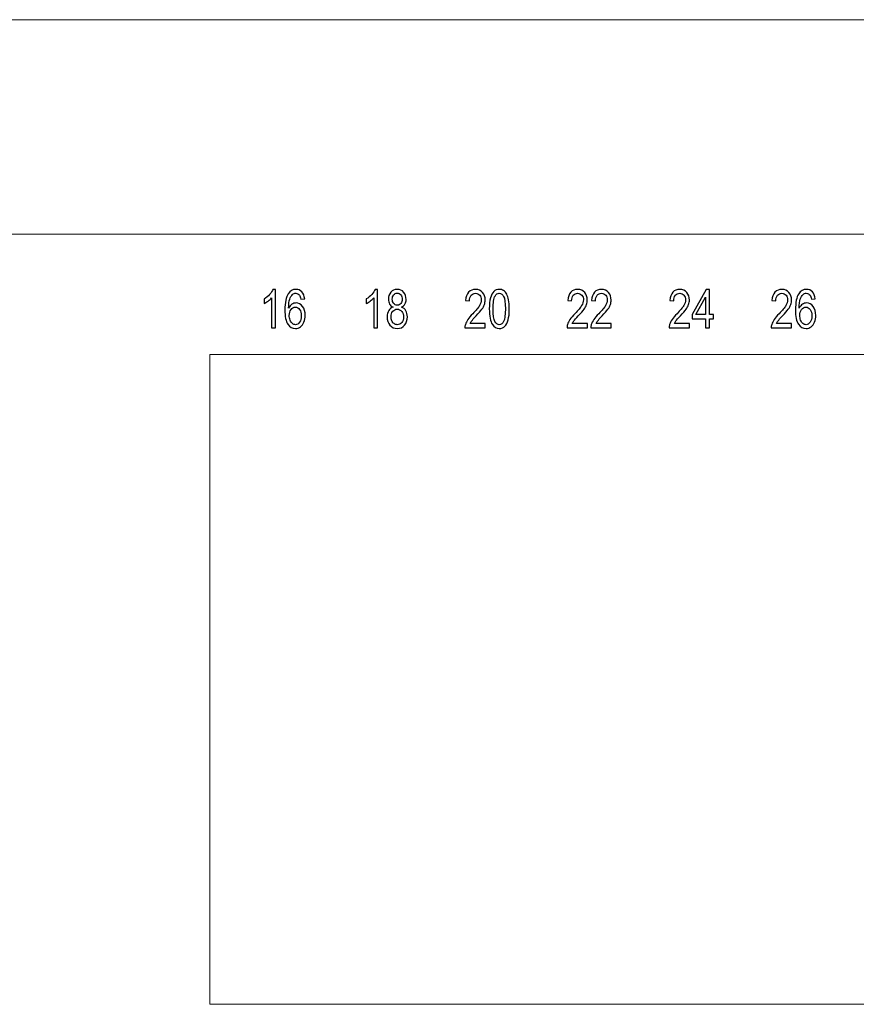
# Model space of a CAD drawing. Header units: millimetres. Extents: x -64 to 68, y -62 to 67.
# Tile 29 of 31: x 4 to 35, y 30 to 67. Entities that reach past the tile are written whole.
import ezdxf

# ---------------------------------------------------------------- set-up
doc = ezdxf.new("R2010")
doc.units = ezdxf.units.MM
doc.header["$MEASUREMENT"] = 0
doc.layers.add('layer 1', color=7, linetype='Continuous')

msp = doc.modelspace()

# ---------------------------------------------------------------- linework, layer by layer
at = {"layer": 'layer 1', "lineweight": 15}
for points in [[(-46.2427, 66.6108), (-46.2427, 66.6108), (49.5571, 66.6108), (49.5571, 66.6108)], [(67.6571, 58.6108), (67.6571, 58.6108), (-64.3427, 58.6108), (-64.3427, 58.6108)], [(51.3471, 54.1148), (51.3471, 54.1148), (11.2571, 54.1148), (11.2571, 54.1148)], [(11.2571, 53.5748), (11.2571, 53.5748), (11.2571, 53.5748), (11.2571, 53.5748)], [(11.2571, 53.5748), (11.2571, 53.5748), (11.2571, 29.8708), (11.2571, 29.8708)], [(11.2571, 29.8708), (11.2571, 29.8708), (51.3471, 29.8708), (51.3471, 29.8708)]]:
    msp.add_open_spline(points, degree=3, dxfattribs=at)
at = {"layer": 'layer 1', "color": 253}
for points, knots in [([(13.7023, 55.1108), (13.7023, 55.1108), (13.5615, 55.1108), (13.5615, 55.1108), (13.5615, 55.1108), (13.5615, 55.1108), (13.5615, 56.2315), (13.5615, 56.2315), (13.5615, 56.2315), (13.5277, 56.1908), (13.4831, 56.1505), (13.4282, 56.1101), (13.4282, 56.1101), (13.3733, 56.0698), (13.3237, 56.0395), (13.2799, 56.0195), (13.2799, 56.0195), (13.2799, 56.0195), (13.2799, 56.1895), (13.2799, 56.1895), (13.2799, 56.1895), (13.3586, 56.2355), (13.4274, 56.2915), (13.4863, 56.3575), (13.4863, 56.3575), (13.5453, 56.4231), (13.5871, 56.4868), (13.6117, 56.5488), (13.6117, 56.5488), (13.6117, 56.5488), (13.7023, 56.5488), (13.7023, 56.5488), (13.7023, 56.5488), (13.7023, 56.5488), (13.7023, 55.1108), (13.7023, 55.1108)], [0, 0, 0, 0, 0.1, 0.1, 0.1, 0.1, 0.2, 0.2, 0.2, 0.2, 0.3, 0.3, 0.3, 0.3, 0.4, 0.4, 0.4, 0.4, 0.5, 0.5, 0.5, 0.5, 0.6, 0.6, 0.6, 0.6, 0.7, 0.7, 0.7, 0.7, 0.8, 0.8, 0.8, 0.8, 1, 1, 1, 1]), ([(14.7954, 56.1928), (14.7954, 56.1928), (14.6562, 56.1788), (14.6562, 56.1788), (14.6562, 56.1788), (14.6436, 56.2478), (14.6258, 56.2981), (14.6026, 56.3295), (14.6026, 56.3295), (14.5644, 56.3798), (14.5172, 56.4048), (14.4612, 56.4048), (14.4612, 56.4048), (14.4162, 56.4048), (14.3762, 56.3891), (14.3418, 56.3578), (14.3418, 56.3578), (14.2975, 56.3175), (14.2628, 56.2588), (14.237, 56.1815), (14.237, 56.1815), (14.2114, 56.1038), (14.198, 55.9935), (14.197, 55.8505), (14.197, 55.8505), (14.2308, 55.9148), (14.2724, 55.9628), (14.3215, 55.9938), (14.3215, 55.9938), (14.3706, 56.0251), (14.4218, 56.0408), (14.4756, 56.0408), (14.4756, 56.0408), (14.5695, 56.0408), (14.6495, 55.9975), (14.7156, 55.9111), (14.7156, 55.9111), (14.7815, 55.8248), (14.8146, 55.7135), (14.8146, 55.5765), (14.8146, 55.5765), (14.8146, 55.4865), (14.7991, 55.4031), (14.7682, 55.3258), (14.7682, 55.3258), (14.737, 55.2485), (14.6946, 55.1895), (14.6402, 55.1485), (14.6402, 55.1485), (14.586, 55.1075), (14.5244, 55.0868), (14.4556, 55.0868), (14.4556, 55.0868), (14.3386, 55.0868), (14.2428, 55.1408), (14.1687, 55.2485), (14.1687, 55.2485), (14.0948, 55.3561), (14.0578, 55.5338), (14.0578, 55.7811), (14.0578, 55.7811), (14.0578, 56.0578), (14.0988, 56.2591), (14.1807, 56.3848), (14.1807, 56.3848), (14.2522, 56.4941), (14.3484, 56.5488), (14.4698, 56.5488), (14.4698, 56.5488), (14.5599, 56.5488), (14.634, 56.5171), (14.6916, 56.4541), (14.6916, 56.4541), (14.7492, 56.3911), (14.7839, 56.3041), (14.7954, 56.1928)], [0, 0, 0, 0, 0.05, 0.05, 0.05, 0.05, 0.1, 0.1, 0.1, 0.1, 0.15, 0.15, 0.15, 0.15, 0.2, 0.2, 0.2, 0.2, 0.25, 0.25, 0.25, 0.25, 0.3, 0.3, 0.3, 0.3, 0.35, 0.35, 0.35, 0.35, 0.4, 0.4, 0.4, 0.4, 0.45, 0.45, 0.45, 0.45, 0.5, 0.5, 0.5, 0.5, 0.55, 0.55, 0.55, 0.55, 0.6, 0.6, 0.6, 0.6, 0.65, 0.65, 0.65, 0.65, 0.7, 0.7, 0.7, 0.7, 0.75, 0.75, 0.75, 0.75, 0.8, 0.8, 0.8, 0.8, 0.85, 0.85, 0.85, 0.85, 0.9, 0.9, 0.9, 0.9, 1, 1, 1, 1]), ([(17.5123, 55.1108), (17.5123, 55.1108), (17.3715, 55.1108), (17.3715, 55.1108), (17.3715, 55.1108), (17.3715, 55.1108), (17.3715, 56.2315), (17.3715, 56.2315), (17.3715, 56.2315), (17.3377, 56.1908), (17.2931, 56.1505), (17.2382, 56.1101), (17.2382, 56.1101), (17.1833, 56.0698), (17.1337, 56.0395), (17.0899, 56.0195), (17.0899, 56.0195), (17.0899, 56.0195), (17.0899, 56.1895), (17.0899, 56.1895), (17.0899, 56.1895), (17.1686, 56.2355), (17.2374, 56.2915), (17.2963, 56.3575), (17.2963, 56.3575), (17.3553, 56.4231), (17.3971, 56.4868), (17.4217, 56.5488), (17.4217, 56.5488), (17.4217, 56.5488), (17.5123, 56.5488), (17.5123, 56.5488), (17.5123, 56.5488), (17.5123, 56.5488), (17.5123, 55.1108), (17.5123, 55.1108)], [0, 0, 0, 0, 0.1, 0.1, 0.1, 0.1, 0.2, 0.2, 0.2, 0.2, 0.3, 0.3, 0.3, 0.3, 0.4, 0.4, 0.4, 0.4, 0.5, 0.5, 0.5, 0.5, 0.6, 0.6, 0.6, 0.6, 0.7, 0.7, 0.7, 0.7, 0.8, 0.8, 0.8, 0.8, 1, 1, 1, 1]), ([(18.091, 55.8871), (18.0326, 55.9138), (17.9894, 55.9521), (17.9611, 56.0015), (17.9611, 56.0015), (17.9331, 56.0511), (17.919, 56.1105), (17.919, 56.1795), (17.919, 56.1795), (17.919, 56.2838), (17.9488, 56.3711), (18.0086, 56.4421), (18.0086, 56.4421), (18.0686, 56.5131), (18.148, 56.5488), (18.2475, 56.5488), (18.2475, 56.5488), (18.3472, 56.5488), (18.4278, 56.5125), (18.4886, 56.4398), (18.4886, 56.4398), (18.5494, 56.3671), (18.5798, 56.2788), (18.5798, 56.1745), (18.5798, 56.1745), (18.5798, 56.1081), (18.5659, 56.0501), (18.5382, 56.0011), (18.5382, 56.0011), (18.5104, 55.9518), (18.4683, 55.9138), (18.4115, 55.8871), (18.4115, 55.8871), (18.4816, 55.8585), (18.5347, 55.8125), (18.5712, 55.7485), (18.5712, 55.7485), (18.6078, 55.6848), (18.6262, 55.6088), (18.6262, 55.5201), (18.6262, 55.5201), (18.6262, 55.3978), (18.5915, 55.2951), (18.5224, 55.2118), (18.5224, 55.2118), (18.4531, 55.1285), (18.3622, 55.0868), (18.2494, 55.0868), (18.2494, 55.0868), (18.1366, 55.0868), (18.0456, 55.1285), (17.9763, 55.2121), (17.9763, 55.2121), (17.9072, 55.2958), (17.8726, 55.4001), (17.8726, 55.5251), (17.8726, 55.5251), (17.8726, 55.6181), (17.8915, 55.6961), (17.9294, 55.7588), (17.9294, 55.7588), (17.9672, 55.8218), (18.0211, 55.8645), (18.091, 55.8871)], [0, 0, 0, 0, 0.0588235, 0.0588235, 0.0588235, 0.0588235, 0.1176471, 0.1176471, 0.1176471, 0.1176471, 0.1764706, 0.1764706, 0.1764706, 0.1764706, 0.2352941, 0.2352941, 0.2352941, 0.2352941, 0.2941176, 0.2941176, 0.2941176, 0.2941176, 0.3529412, 0.3529412, 0.3529412, 0.3529412, 0.4117647, 0.4117647, 0.4117647, 0.4117647, 0.4705882, 0.4705882, 0.4705882, 0.4705882, 0.5294118, 0.5294118, 0.5294118, 0.5294118, 0.5882353, 0.5882353, 0.5882353, 0.5882353, 0.6470588, 0.6470588, 0.6470588, 0.6470588, 0.7058824, 0.7058824, 0.7058824, 0.7058824, 0.7647059, 0.7647059, 0.7647059, 0.7647059, 0.8235294, 0.8235294, 0.8235294, 0.8235294, 0.8823529, 0.8823529, 0.8823529, 0.8823529, 1, 1, 1, 1]), ([(18.063, 56.1858), (18.063, 56.1178), (18.0803, 56.0625), (18.1147, 56.0195), (18.1147, 56.0195), (18.1494, 55.9765), (18.1947, 55.9548), (18.251, 55.9548), (18.251, 55.9548), (18.3056, 55.9548), (18.3499, 55.9761), (18.3843, 56.0188), (18.3843, 56.0188), (18.4187, 56.0615), (18.4358, 56.1138), (18.4358, 56.1758), (18.4358, 56.1758), (18.4358, 56.2405), (18.4182, 56.2948), (18.3827, 56.3388), (18.3827, 56.3388), (18.3475, 56.3828), (18.303, 56.4048), (18.2494, 56.4048), (18.2494, 56.4048), (18.1952, 56.4048), (18.1507, 56.3831), (18.1155, 56.3401), (18.1155, 56.3401), (18.0806, 56.2971), (18.063, 56.2458), (18.063, 56.1858)], [0, 0, 0, 0, 0.1111111, 0.1111111, 0.1111111, 0.1111111, 0.2222222, 0.2222222, 0.2222222, 0.2222222, 0.3333333, 0.3333333, 0.3333333, 0.3333333, 0.4444444, 0.4444444, 0.4444444, 0.4444444, 0.5555556, 0.5555556, 0.5555556, 0.5555556, 0.6666667, 0.6666667, 0.6666667, 0.6666667, 0.7777778, 0.7777778, 0.7777778, 0.7777778, 1, 1, 1, 1]), ([(21.5319, 55.2788), (21.5319, 55.2788), (21.5319, 55.1108), (21.5319, 55.1108), (21.5319, 55.1108), (21.5319, 55.1108), (20.7735, 55.1108), (20.7735, 55.1108), (20.7735, 55.1108), (20.7725, 55.1531), (20.7781, 55.1938), (20.7901, 55.2331), (20.7901, 55.2331), (20.8095, 55.2975), (20.8407, 55.3611), (20.8837, 55.4235), (20.8837, 55.4235), (20.9266, 55.4858), (20.9879, 55.5578), (21.0677, 55.6395), (21.0677, 55.6395), (21.1917, 55.7671), (21.2759, 55.8681), (21.3199, 55.9428), (21.3199, 55.9428), (21.3642, 56.0175), (21.3863, 56.0881), (21.3863, 56.1548), (21.3863, 56.1548), (21.3863, 56.2245), (21.3663, 56.2831), (21.3263, 56.3311), (21.3263, 56.3311), (21.2863, 56.3788), (21.2341, 56.4028), (21.1698, 56.4028), (21.1698, 56.4028), (21.1018, 56.4028), (21.0474, 56.3775), (21.0066, 56.3268), (21.0066, 56.3268), (20.9658, 56.2765), (20.9453, 56.2065), (20.9447, 56.1168), (20.9447, 56.1168), (20.9447, 56.1168), (20.8007, 56.1348), (20.8007, 56.1348), (20.8007, 56.1348), (20.8106, 56.2695), (20.8479, 56.3721), (20.9125, 56.4428), (20.9125, 56.4428), (20.9773, 56.5135), (21.0639, 56.5488), (21.173, 56.5488), (21.173, 56.5488), (21.2829, 56.5488), (21.3701, 56.5108), (21.4341, 56.4345), (21.4341, 56.4345), (21.4983, 56.3581), (21.5303, 56.2635), (21.5303, 56.1508), (21.5303, 56.1508), (21.5303, 56.0935), (21.521, 56.0371), (21.5021, 55.9818), (21.5021, 55.9818), (21.4834, 55.9261), (21.4522, 55.8678), (21.4087, 55.8065), (21.4087, 55.8065), (21.365, 55.7455), (21.2927, 55.6611), (21.1919, 55.5545), (21.1919, 55.5545), (21.1074, 55.4658), (21.053, 55.4058), (21.029, 55.3741), (21.029, 55.3741), (21.005, 55.3425), (20.9853, 55.3108), (20.9695, 55.2788), (20.9695, 55.2788), (20.9695, 55.2788), (21.5319, 55.2788), (21.5319, 55.2788)], [0, 0, 0, 0, 0.0434783, 0.0434783, 0.0434783, 0.0434783, 0.0869565, 0.0869565, 0.0869565, 0.0869565, 0.1304348, 0.1304348, 0.1304348, 0.1304348, 0.173913, 0.173913, 0.173913, 0.173913, 0.2173913, 0.2173913, 0.2173913, 0.2173913, 0.2608696, 0.2608696, 0.2608696, 0.2608696, 0.3043478, 0.3043478, 0.3043478, 0.3043478, 0.3478261, 0.3478261, 0.3478261, 0.3478261, 0.3913043, 0.3913043, 0.3913043, 0.3913043, 0.4347826, 0.4347826, 0.4347826, 0.4347826, 0.4782609, 0.4782609, 0.4782609, 0.4782609, 0.5217391, 0.5217391, 0.5217391, 0.5217391, 0.5652174, 0.5652174, 0.5652174, 0.5652174, 0.6086957, 0.6086957, 0.6086957, 0.6086957, 0.6521739, 0.6521739, 0.6521739, 0.6521739, 0.6956522, 0.6956522, 0.6956522, 0.6956522, 0.7391304, 0.7391304, 0.7391304, 0.7391304, 0.7826087, 0.7826087, 0.7826087, 0.7826087, 0.826087, 0.826087, 0.826087, 0.826087, 0.8695652, 0.8695652, 0.8695652, 0.8695652, 0.9130435, 0.9130435, 0.9130435, 0.9130435, 1, 1, 1, 1]), ([(21.6842, 55.8175), (21.6842, 55.9865), (21.698, 56.1231), (21.7258, 56.2265), (21.7258, 56.2265), (21.7538, 56.3301), (21.7951, 56.4098), (21.85, 56.4655), (21.85, 56.4655), (21.9047, 56.5211), (21.9738, 56.5488), (22.057, 56.5488), (22.057, 56.5488), (22.1183, 56.5488), (22.1722, 56.5335), (22.2188, 56.5025), (22.2188, 56.5025), (22.2652, 56.4715), (22.3036, 56.4268), (22.3335, 56.3685), (22.3335, 56.3685), (22.3634, 56.3105), (22.3868, 56.2395), (22.4039, 56.1558), (22.4039, 56.1558), (22.4212, 56.0721), (22.4298, 55.9591), (22.4298, 55.8175), (22.4298, 55.8175), (22.4298, 55.6495), (22.4159, 55.5135), (22.3884, 55.4101), (22.3884, 55.4101), (22.361, 55.3065), (22.3196, 55.2268), (22.2647, 55.1708), (22.2647, 55.1708), (22.21, 55.1148), (22.1407, 55.0868), (22.057, 55.0868), (22.057, 55.0868), (21.9468, 55.0868), (21.8602, 55.1358), (21.7972, 55.2341), (21.7972, 55.2341), (21.7218, 55.3541), (21.6842, 55.5485), (21.6842, 55.8175)], [0, 0, 0, 0, 0.0769231, 0.0769231, 0.0769231, 0.0769231, 0.1538462, 0.1538462, 0.1538462, 0.1538462, 0.2307692, 0.2307692, 0.2307692, 0.2307692, 0.3076923, 0.3076923, 0.3076923, 0.3076923, 0.3846154, 0.3846154, 0.3846154, 0.3846154, 0.4615385, 0.4615385, 0.4615385, 0.4615385, 0.5384615, 0.5384615, 0.5384615, 0.5384615, 0.6153846, 0.6153846, 0.6153846, 0.6153846, 0.6923077, 0.6923077, 0.6923077, 0.6923077, 0.7692308, 0.7692308, 0.7692308, 0.7692308, 0.8461538, 0.8461538, 0.8461538, 0.8461538, 1, 1, 1, 1]), ([(21.8282, 55.8168), (21.8282, 55.5811), (21.85, 55.4245), (21.894, 55.3471), (21.894, 55.3471), (21.938, 55.2695), (21.9924, 55.2308), (22.057, 55.2308), (22.057, 55.2308), (22.1215, 55.2308), (22.1759, 55.2698), (22.2199, 55.3475), (22.2199, 55.3475), (22.2639, 55.4255), (22.2858, 55.5818), (22.2858, 55.8168), (22.2858, 55.8168), (22.2858, 56.0525), (22.2639, 56.2091), (22.2199, 56.2865), (22.2199, 56.2865), (22.1762, 56.3641), (22.1212, 56.4028), (22.0554, 56.4028), (22.0554, 56.4028), (21.9908, 56.4028), (21.9391, 56.3685), (21.9004, 56.3001), (21.9004, 56.3001), (21.8522, 56.2131), (21.8282, 56.0518), (21.8282, 55.8168)], [0, 0, 0, 0, 0.1111111, 0.1111111, 0.1111111, 0.1111111, 0.2222222, 0.2222222, 0.2222222, 0.2222222, 0.3333333, 0.3333333, 0.3333333, 0.3333333, 0.4444444, 0.4444444, 0.4444444, 0.4444444, 0.5555556, 0.5555556, 0.5555556, 0.5555556, 0.6666667, 0.6666667, 0.6666667, 0.6666667, 0.7777778, 0.7777778, 0.7777778, 0.7777778, 1, 1, 1, 1]), ([(25.3419, 55.2788), (25.3419, 55.2788), (25.3419, 55.1108), (25.3419, 55.1108), (25.3419, 55.1108), (25.3419, 55.1108), (24.5835, 55.1108), (24.5835, 55.1108), (24.5835, 55.1108), (24.5825, 55.1531), (24.5881, 55.1938), (24.6001, 55.2331), (24.6001, 55.2331), (24.6195, 55.2975), (24.6507, 55.3611), (24.6937, 55.4235), (24.6937, 55.4235), (24.7366, 55.4858), (24.7979, 55.5578), (24.8777, 55.6395), (24.8777, 55.6395), (25.0017, 55.7671), (25.0859, 55.8681), (25.1299, 55.9428), (25.1299, 55.9428), (25.1742, 56.0175), (25.1963, 56.0881), (25.1963, 56.1548), (25.1963, 56.1548), (25.1963, 56.2245), (25.1763, 56.2831), (25.1363, 56.3311), (25.1363, 56.3311), (25.0963, 56.3788), (25.0441, 56.4028), (24.9798, 56.4028), (24.9798, 56.4028), (24.9118, 56.4028), (24.8574, 56.3775), (24.8166, 56.3268), (24.8166, 56.3268), (24.7758, 56.2765), (24.7553, 56.2065), (24.7547, 56.1168), (24.7547, 56.1168), (24.7547, 56.1168), (24.6107, 56.1348), (24.6107, 56.1348), (24.6107, 56.1348), (24.6206, 56.2695), (24.6579, 56.3721), (24.7225, 56.4428), (24.7225, 56.4428), (24.7873, 56.5135), (24.8739, 56.5488), (24.983, 56.5488), (24.983, 56.5488), (25.0929, 56.5488), (25.1801, 56.5108), (25.2441, 56.4345), (25.2441, 56.4345), (25.3083, 56.3581), (25.3403, 56.2635), (25.3403, 56.1508), (25.3403, 56.1508), (25.3403, 56.0935), (25.331, 56.0371), (25.3121, 55.9818), (25.3121, 55.9818), (25.2934, 55.9261), (25.2622, 55.8678), (25.2187, 55.8065), (25.2187, 55.8065), (25.175, 55.7455), (25.1027, 55.6611), (25.0019, 55.5545), (25.0019, 55.5545), (24.9174, 55.4658), (24.863, 55.4058), (24.839, 55.3741), (24.839, 55.3741), (24.815, 55.3425), (24.7953, 55.3108), (24.7795, 55.2788), (24.7795, 55.2788), (24.7795, 55.2788), (25.3419, 55.2788), (25.3419, 55.2788)], [0, 0, 0, 0, 0.0434783, 0.0434783, 0.0434783, 0.0434783, 0.0869565, 0.0869565, 0.0869565, 0.0869565, 0.1304348, 0.1304348, 0.1304348, 0.1304348, 0.173913, 0.173913, 0.173913, 0.173913, 0.2173913, 0.2173913, 0.2173913, 0.2173913, 0.2608696, 0.2608696, 0.2608696, 0.2608696, 0.3043478, 0.3043478, 0.3043478, 0.3043478, 0.3478261, 0.3478261, 0.3478261, 0.3478261, 0.3913043, 0.3913043, 0.3913043, 0.3913043, 0.4347826, 0.4347826, 0.4347826, 0.4347826, 0.4782609, 0.4782609, 0.4782609, 0.4782609, 0.5217391, 0.5217391, 0.5217391, 0.5217391, 0.5652174, 0.5652174, 0.5652174, 0.5652174, 0.6086957, 0.6086957, 0.6086957, 0.6086957, 0.6521739, 0.6521739, 0.6521739, 0.6521739, 0.6956522, 0.6956522, 0.6956522, 0.6956522, 0.7391304, 0.7391304, 0.7391304, 0.7391304, 0.7826087, 0.7826087, 0.7826087, 0.7826087, 0.826087, 0.826087, 0.826087, 0.826087, 0.8695652, 0.8695652, 0.8695652, 0.8695652, 0.9130435, 0.9130435, 0.9130435, 0.9130435, 1, 1, 1, 1]), ([(26.2318, 55.2788), (26.2318, 55.2788), (26.2318, 55.1108), (26.2318, 55.1108), (26.2318, 55.1108), (26.2318, 55.1108), (25.4734, 55.1108), (25.4734, 55.1108), (25.4734, 55.1108), (25.4723, 55.1531), (25.4779, 55.1938), (25.4899, 55.2331), (25.4899, 55.2331), (25.5094, 55.2975), (25.5406, 55.3611), (25.5835, 55.4235), (25.5835, 55.4235), (25.6264, 55.4858), (25.6878, 55.5578), (25.7675, 55.6395), (25.7675, 55.6395), (25.8915, 55.7671), (25.9758, 55.8681), (26.0198, 55.9428), (26.0198, 55.9428), (26.064, 56.0175), (26.0862, 56.0881), (26.0862, 56.1548), (26.0862, 56.1548), (26.0862, 56.2245), (26.0662, 56.2831), (26.0262, 56.3311), (26.0262, 56.3311), (25.9862, 56.3788), (25.9339, 56.4028), (25.8696, 56.4028), (25.8696, 56.4028), (25.8016, 56.4028), (25.7472, 56.3775), (25.7064, 56.3268), (25.7064, 56.3268), (25.6656, 56.2765), (25.6451, 56.2065), (25.6446, 56.1168), (25.6446, 56.1168), (25.6446, 56.1168), (25.5006, 56.1348), (25.5006, 56.1348), (25.5006, 56.1348), (25.5104, 56.2695), (25.5478, 56.3721), (25.6123, 56.4428), (25.6123, 56.4428), (25.6771, 56.5135), (25.7638, 56.5488), (25.8728, 56.5488), (25.8728, 56.5488), (25.9827, 56.5488), (26.0699, 56.5108), (26.1339, 56.4345), (26.1339, 56.4345), (26.1982, 56.3581), (26.2302, 56.2635), (26.2302, 56.1508), (26.2302, 56.1508), (26.2302, 56.0935), (26.2208, 56.0371), (26.2019, 55.9818), (26.2019, 55.9818), (26.1832, 55.9261), (26.152, 55.8678), (26.1086, 55.8065), (26.1086, 55.8065), (26.0648, 55.7455), (25.9926, 55.6611), (25.8918, 55.5545), (25.8918, 55.5545), (25.8072, 55.4658), (25.7528, 55.4058), (25.7288, 55.3741), (25.7288, 55.3741), (25.7048, 55.3425), (25.6851, 55.3108), (25.6694, 55.2788), (25.6694, 55.2788), (25.6694, 55.2788), (26.2318, 55.2788), (26.2318, 55.2788)], [0, 0, 0, 0, 0.0434783, 0.0434783, 0.0434783, 0.0434783, 0.0869565, 0.0869565, 0.0869565, 0.0869565, 0.1304348, 0.1304348, 0.1304348, 0.1304348, 0.173913, 0.173913, 0.173913, 0.173913, 0.2173913, 0.2173913, 0.2173913, 0.2173913, 0.2608696, 0.2608696, 0.2608696, 0.2608696, 0.3043478, 0.3043478, 0.3043478, 0.3043478, 0.3478261, 0.3478261, 0.3478261, 0.3478261, 0.3913043, 0.3913043, 0.3913043, 0.3913043, 0.4347826, 0.4347826, 0.4347826, 0.4347826, 0.4782609, 0.4782609, 0.4782609, 0.4782609, 0.5217391, 0.5217391, 0.5217391, 0.5217391, 0.5652174, 0.5652174, 0.5652174, 0.5652174, 0.6086957, 0.6086957, 0.6086957, 0.6086957, 0.6521739, 0.6521739, 0.6521739, 0.6521739, 0.6956522, 0.6956522, 0.6956522, 0.6956522, 0.7391304, 0.7391304, 0.7391304, 0.7391304, 0.7826087, 0.7826087, 0.7826087, 0.7826087, 0.826087, 0.826087, 0.826087, 0.826087, 0.8695652, 0.8695652, 0.8695652, 0.8695652, 0.9130435, 0.9130435, 0.9130435, 0.9130435, 1, 1, 1, 1]), ([(29.1519, 55.2788), (29.1519, 55.2788), (29.1519, 55.1108), (29.1519, 55.1108), (29.1519, 55.1108), (29.1519, 55.1108), (28.3935, 55.1108), (28.3935, 55.1108), (28.3935, 55.1108), (28.3925, 55.1531), (28.3981, 55.1938), (28.4101, 55.2331), (28.4101, 55.2331), (28.4295, 55.2975), (28.4607, 55.3611), (28.5037, 55.4235), (28.5037, 55.4235), (28.5466, 55.4858), (28.6079, 55.5578), (28.6877, 55.6395), (28.6877, 55.6395), (28.8117, 55.7671), (28.8959, 55.8681), (28.9399, 55.9428), (28.9399, 55.9428), (28.9842, 56.0175), (29.0063, 56.0881), (29.0063, 56.1548), (29.0063, 56.1548), (29.0063, 56.2245), (28.9863, 56.2831), (28.9463, 56.3311), (28.9463, 56.3311), (28.9063, 56.3788), (28.8541, 56.4028), (28.7898, 56.4028), (28.7898, 56.4028), (28.7218, 56.4028), (28.6674, 56.3775), (28.6266, 56.3268), (28.6266, 56.3268), (28.5858, 56.2765), (28.5653, 56.2065), (28.5647, 56.1168), (28.5647, 56.1168), (28.5647, 56.1168), (28.4207, 56.1348), (28.4207, 56.1348), (28.4207, 56.1348), (28.4306, 56.2695), (28.4679, 56.3721), (28.5325, 56.4428), (28.5325, 56.4428), (28.5973, 56.5135), (28.6839, 56.5488), (28.793, 56.5488), (28.793, 56.5488), (28.9029, 56.5488), (28.9901, 56.5108), (29.0541, 56.4345), (29.0541, 56.4345), (29.1183, 56.3581), (29.1503, 56.2635), (29.1503, 56.1508), (29.1503, 56.1508), (29.1503, 56.0935), (29.141, 56.0371), (29.1221, 55.9818), (29.1221, 55.9818), (29.1034, 55.9261), (29.0722, 55.8678), (29.0287, 55.8065), (29.0287, 55.8065), (28.985, 55.7455), (28.9127, 55.6611), (28.8119, 55.5545), (28.8119, 55.5545), (28.7274, 55.4658), (28.673, 55.4058), (28.649, 55.3741), (28.649, 55.3741), (28.625, 55.3425), (28.6053, 55.3108), (28.5895, 55.2788), (28.5895, 55.2788), (28.5895, 55.2788), (29.1519, 55.2788), (29.1519, 55.2788)], [0, 0, 0, 0, 0.0434783, 0.0434783, 0.0434783, 0.0434783, 0.0869565, 0.0869565, 0.0869565, 0.0869565, 0.1304348, 0.1304348, 0.1304348, 0.1304348, 0.173913, 0.173913, 0.173913, 0.173913, 0.2173913, 0.2173913, 0.2173913, 0.2173913, 0.2608696, 0.2608696, 0.2608696, 0.2608696, 0.3043478, 0.3043478, 0.3043478, 0.3043478, 0.3478261, 0.3478261, 0.3478261, 0.3478261, 0.3913043, 0.3913043, 0.3913043, 0.3913043, 0.4347826, 0.4347826, 0.4347826, 0.4347826, 0.4782609, 0.4782609, 0.4782609, 0.4782609, 0.5217391, 0.5217391, 0.5217391, 0.5217391, 0.5652174, 0.5652174, 0.5652174, 0.5652174, 0.6086957, 0.6086957, 0.6086957, 0.6086957, 0.6521739, 0.6521739, 0.6521739, 0.6521739, 0.6956522, 0.6956522, 0.6956522, 0.6956522, 0.7391304, 0.7391304, 0.7391304, 0.7391304, 0.7826087, 0.7826087, 0.7826087, 0.7826087, 0.826087, 0.826087, 0.826087, 0.826087, 0.8695652, 0.8695652, 0.8695652, 0.8695652, 0.9130435, 0.9130435, 0.9130435, 0.9130435, 1, 1, 1, 1]), ([(29.7538, 55.1108), (29.7538, 55.1108), (29.7538, 55.4528), (29.7538, 55.4528), (29.7538, 55.4528), (29.7538, 55.4528), (29.2562, 55.4528), (29.2562, 55.4528), (29.2562, 55.4528), (29.2562, 55.4528), (29.2562, 55.6148), (29.2562, 55.6148), (29.2562, 55.6148), (29.2562, 55.6148), (29.7794, 56.5428), (29.7794, 56.5428), (29.7794, 56.5428), (29.7794, 56.5428), (29.8946, 56.5428), (29.8946, 56.5428), (29.8946, 56.5428), (29.8946, 56.5428), (29.8946, 55.6148), (29.8946, 55.6148), (29.8946, 55.6148), (29.8946, 55.6148), (30.0498, 55.6148), (30.0498, 55.6148), (30.0498, 55.6148), (30.0498, 55.6148), (30.0498, 55.4528), (30.0498, 55.4528), (30.0498, 55.4528), (30.0498, 55.4528), (29.8946, 55.4528), (29.8946, 55.4528), (29.8946, 55.4528), (29.8946, 55.4528), (29.8946, 55.1108), (29.8946, 55.1108), (29.8946, 55.1108), (29.8946, 55.1108), (29.7538, 55.1108), (29.7538, 55.1108)], [0, 0, 0, 0, 0.0833333, 0.0833333, 0.0833333, 0.0833333, 0.1666667, 0.1666667, 0.1666667, 0.1666667, 0.25, 0.25, 0.25, 0.25, 0.3333333, 0.3333333, 0.3333333, 0.3333333, 0.4166667, 0.4166667, 0.4166667, 0.4166667, 0.5, 0.5, 0.5, 0.5, 0.5833333, 0.5833333, 0.5833333, 0.5833333, 0.6666667, 0.6666667, 0.6666667, 0.6666667, 0.75, 0.75, 0.75, 0.75, 0.8333333, 0.8333333, 0.8333333, 0.8333333, 1, 1, 1, 1]), ([(29.7538, 55.6148), (29.7538, 55.6148), (29.7538, 56.2591), (29.7538, 56.2591), (29.7538, 56.2591), (29.7538, 56.2591), (29.3946, 55.6148), (29.3946, 55.6148), (29.3946, 55.6148), (29.3946, 55.6148), (29.7538, 55.6148), (29.7538, 55.6148)], [0, 0, 0, 0, 0.25, 0.25, 0.25, 0.25, 0.5, 0.5, 0.5, 0.5, 1, 1, 1, 1]), ([(32.9619, 55.2788), (32.9619, 55.2788), (32.9619, 55.1108), (32.9619, 55.1108), (32.9619, 55.1108), (32.9619, 55.1108), (32.2035, 55.1108), (32.2035, 55.1108), (32.2035, 55.1108), (32.2025, 55.1531), (32.2081, 55.1938), (32.2201, 55.2331), (32.2201, 55.2331), (32.2395, 55.2975), (32.2707, 55.3611), (32.3137, 55.4235), (32.3137, 55.4235), (32.3566, 55.4858), (32.4179, 55.5578), (32.4977, 55.6395), (32.4977, 55.6395), (32.6217, 55.7671), (32.7059, 55.8681), (32.7499, 55.9428), (32.7499, 55.9428), (32.7942, 56.0175), (32.8163, 56.0881), (32.8163, 56.1548), (32.8163, 56.1548), (32.8163, 56.2245), (32.7963, 56.2831), (32.7563, 56.3311), (32.7563, 56.3311), (32.7163, 56.3788), (32.6641, 56.4028), (32.5998, 56.4028), (32.5998, 56.4028), (32.5318, 56.4028), (32.4774, 56.3775), (32.4366, 56.3268), (32.4366, 56.3268), (32.3958, 56.2765), (32.3753, 56.2065), (32.3747, 56.1168), (32.3747, 56.1168), (32.3747, 56.1168), (32.2307, 56.1348), (32.2307, 56.1348), (32.2307, 56.1348), (32.2406, 56.2695), (32.2779, 56.3721), (32.3425, 56.4428), (32.3425, 56.4428), (32.4073, 56.5135), (32.4939, 56.5488), (32.603, 56.5488), (32.603, 56.5488), (32.7129, 56.5488), (32.8001, 56.5108), (32.8641, 56.4345), (32.8641, 56.4345), (32.9283, 56.3581), (32.9603, 56.2635), (32.9603, 56.1508), (32.9603, 56.1508), (32.9603, 56.0935), (32.951, 56.0371), (32.9321, 55.9818), (32.9321, 55.9818), (32.9134, 55.9261), (32.8822, 55.8678), (32.8387, 55.8065), (32.8387, 55.8065), (32.795, 55.7455), (32.7227, 55.6611), (32.6219, 55.5545), (32.6219, 55.5545), (32.5374, 55.4658), (32.483, 55.4058), (32.459, 55.3741), (32.459, 55.3741), (32.435, 55.3425), (32.4153, 55.3108), (32.3995, 55.2788), (32.3995, 55.2788), (32.3995, 55.2788), (32.9619, 55.2788), (32.9619, 55.2788)], [0, 0, 0, 0, 0.0434783, 0.0434783, 0.0434783, 0.0434783, 0.0869565, 0.0869565, 0.0869565, 0.0869565, 0.1304348, 0.1304348, 0.1304348, 0.1304348, 0.173913, 0.173913, 0.173913, 0.173913, 0.2173913, 0.2173913, 0.2173913, 0.2173913, 0.2608696, 0.2608696, 0.2608696, 0.2608696, 0.3043478, 0.3043478, 0.3043478, 0.3043478, 0.3478261, 0.3478261, 0.3478261, 0.3478261, 0.3913043, 0.3913043, 0.3913043, 0.3913043, 0.4347826, 0.4347826, 0.4347826, 0.4347826, 0.4782609, 0.4782609, 0.4782609, 0.4782609, 0.5217391, 0.5217391, 0.5217391, 0.5217391, 0.5652174, 0.5652174, 0.5652174, 0.5652174, 0.6086957, 0.6086957, 0.6086957, 0.6086957, 0.6521739, 0.6521739, 0.6521739, 0.6521739, 0.6956522, 0.6956522, 0.6956522, 0.6956522, 0.7391304, 0.7391304, 0.7391304, 0.7391304, 0.7826087, 0.7826087, 0.7826087, 0.7826087, 0.826087, 0.826087, 0.826087, 0.826087, 0.8695652, 0.8695652, 0.8695652, 0.8695652, 0.9130435, 0.9130435, 0.9130435, 0.9130435, 1, 1, 1, 1]), ([(33.8454, 56.1928), (33.8454, 56.1928), (33.7062, 56.1788), (33.7062, 56.1788), (33.7062, 56.1788), (33.6936, 56.2478), (33.6758, 56.2981), (33.6526, 56.3295), (33.6526, 56.3295), (33.6144, 56.3798), (33.5672, 56.4048), (33.5112, 56.4048), (33.5112, 56.4048), (33.4662, 56.4048), (33.4262, 56.3891), (33.3918, 56.3578), (33.3918, 56.3578), (33.3475, 56.3175), (33.3128, 56.2588), (33.287, 56.1815), (33.287, 56.1815), (33.2614, 56.1038), (33.248, 55.9935), (33.247, 55.8505), (33.247, 55.8505), (33.2808, 55.9148), (33.3224, 55.9628), (33.3715, 55.9938), (33.3715, 55.9938), (33.4206, 56.0251), (33.4718, 56.0408), (33.5256, 56.0408), (33.5256, 56.0408), (33.6195, 56.0408), (33.6995, 55.9975), (33.7656, 55.9111), (33.7656, 55.9111), (33.8315, 55.8248), (33.8646, 55.7135), (33.8646, 55.5765), (33.8646, 55.5765), (33.8646, 55.4865), (33.8491, 55.4031), (33.8182, 55.3258), (33.8182, 55.3258), (33.787, 55.2485), (33.7446, 55.1895), (33.6902, 55.1485), (33.6902, 55.1485), (33.636, 55.1075), (33.5744, 55.0868), (33.5056, 55.0868), (33.5056, 55.0868), (33.3886, 55.0868), (33.2928, 55.1408), (33.2187, 55.2485), (33.2187, 55.2485), (33.1448, 55.3561), (33.1078, 55.5338), (33.1078, 55.7811), (33.1078, 55.7811), (33.1078, 56.0578), (33.1488, 56.2591), (33.2307, 56.3848), (33.2307, 56.3848), (33.3022, 56.4941), (33.3984, 56.5488), (33.5198, 56.5488), (33.5198, 56.5488), (33.6099, 56.5488), (33.684, 56.5171), (33.7416, 56.4541), (33.7416, 56.4541), (33.7992, 56.3911), (33.8339, 56.3041), (33.8454, 56.1928)], [0, 0, 0, 0, 0.05, 0.05, 0.05, 0.05, 0.1, 0.1, 0.1, 0.1, 0.15, 0.15, 0.15, 0.15, 0.2, 0.2, 0.2, 0.2, 0.25, 0.25, 0.25, 0.25, 0.3, 0.3, 0.3, 0.3, 0.35, 0.35, 0.35, 0.35, 0.4, 0.4, 0.4, 0.4, 0.45, 0.45, 0.45, 0.45, 0.5, 0.5, 0.5, 0.5, 0.55, 0.55, 0.55, 0.55, 0.6, 0.6, 0.6, 0.6, 0.65, 0.65, 0.65, 0.65, 0.7, 0.7, 0.7, 0.7, 0.75, 0.75, 0.75, 0.75, 0.8, 0.8, 0.8, 0.8, 0.85, 0.85, 0.85, 0.85, 0.9, 0.9, 0.9, 0.9, 1, 1, 1, 1]), ([(14.2194, 55.5748), (14.2194, 55.5141), (14.2298, 55.4561), (14.2503, 55.4008), (14.2503, 55.4008), (14.2708, 55.3455), (14.2996, 55.3035), (14.3362, 55.2745), (14.3362, 55.2745), (14.373, 55.2455), (14.4119, 55.2308), (14.4532, 55.2308), (14.4532, 55.2308), (14.5132, 55.2308), (14.5644, 55.2608), (14.6068, 55.3208), (14.6068, 55.3208), (14.6492, 55.3808), (14.6706, 55.4621), (14.6706, 55.5651), (14.6706, 55.5651), (14.6706, 55.6641), (14.6495, 55.7421), (14.6076, 55.7991), (14.6076, 55.7991), (14.5658, 55.8561), (14.5124, 55.8848), (14.4476, 55.8848), (14.4476, 55.8848), (14.3842, 55.8848), (14.33, 55.8561), (14.2858, 55.7991), (14.2858, 55.7991), (14.2415, 55.7421), (14.2194, 55.6675), (14.2194, 55.5748)], [0, 0, 0, 0, 0.1, 0.1, 0.1, 0.1, 0.2, 0.2, 0.2, 0.2, 0.3, 0.3, 0.3, 0.3, 0.4, 0.4, 0.4, 0.4, 0.5, 0.5, 0.5, 0.5, 0.6, 0.6, 0.6, 0.6, 0.7, 0.7, 0.7, 0.7, 0.8, 0.8, 0.8, 0.8, 1, 1, 1, 1]), ([(33.2694, 55.5748), (33.2694, 55.5141), (33.2798, 55.4561), (33.3003, 55.4008), (33.3003, 55.4008), (33.3208, 55.3455), (33.3496, 55.3035), (33.3862, 55.2745), (33.3862, 55.2745), (33.423, 55.2455), (33.4619, 55.2308), (33.5032, 55.2308), (33.5032, 55.2308), (33.5632, 55.2308), (33.6144, 55.2608), (33.6568, 55.3208), (33.6568, 55.3208), (33.6992, 55.3808), (33.7206, 55.4621), (33.7206, 55.5651), (33.7206, 55.5651), (33.7206, 55.6641), (33.6995, 55.7421), (33.6576, 55.7991), (33.6576, 55.7991), (33.6158, 55.8561), (33.5624, 55.8848), (33.4976, 55.8848), (33.4976, 55.8848), (33.4342, 55.8848), (33.38, 55.8561), (33.3358, 55.7991), (33.3358, 55.7991), (33.2915, 55.7421), (33.2694, 55.6675), (33.2694, 55.5748)], [0, 0, 0, 0, 0.1, 0.1, 0.1, 0.1, 0.2, 0.2, 0.2, 0.2, 0.3, 0.3, 0.3, 0.3, 0.4, 0.4, 0.4, 0.4, 0.5, 0.5, 0.5, 0.5, 0.6, 0.6, 0.6, 0.6, 0.7, 0.7, 0.7, 0.7, 0.8, 0.8, 0.8, 0.8, 1, 1, 1, 1]), ([(18.0166, 55.5238), (18.0166, 55.4735), (18.0259, 55.4251), (18.0446, 55.3781), (18.0446, 55.3781), (18.0632, 55.3315), (18.0915, 55.2951), (18.1294, 55.2695), (18.1294, 55.2695), (18.167, 55.2438), (18.2075, 55.2308), (18.2504, 55.2308), (18.2504, 55.2308), (18.3182, 55.2308), (18.3736, 55.2578), (18.4171, 55.3118), (18.4171, 55.3118), (18.4606, 55.3658), (18.4822, 55.4345), (18.4822, 55.5178), (18.4822, 55.5178), (18.4822, 55.6025), (18.4598, 55.6725), (18.4152, 55.7278), (18.4152, 55.7278), (18.3704, 55.7831), (18.3139, 55.8108), (18.2459, 55.8108), (18.2459, 55.8108), (18.1792, 55.8108), (18.1246, 55.7835), (18.0814, 55.7288), (18.0814, 55.7288), (18.0382, 55.6741), (18.0166, 55.6058), (18.0166, 55.5238)], [0, 0, 0, 0, 0.1, 0.1, 0.1, 0.1, 0.2, 0.2, 0.2, 0.2, 0.3, 0.3, 0.3, 0.3, 0.4, 0.4, 0.4, 0.4, 0.5, 0.5, 0.5, 0.5, 0.6, 0.6, 0.6, 0.6, 0.7, 0.7, 0.7, 0.7, 0.8, 0.8, 0.8, 0.8, 1, 1, 1, 1])]:
    msp.add_open_spline(points, degree=3, knots=knots, dxfattribs=at)
at = {"layer": 'layer 1', "lineweight": 9}
for points in [[(11.2571, 54.1148), (11.2571, 54.1148), (11.2571, 54.1148), (11.2571, 54.1148)], [(11.2571, 54.1148), (11.2571, 54.1148), (11.2571, 53.5748), (11.2571, 53.5748)]]:
    msp.add_open_spline(points, degree=3, dxfattribs=at)

doc.saveas('drawing.dxf')
